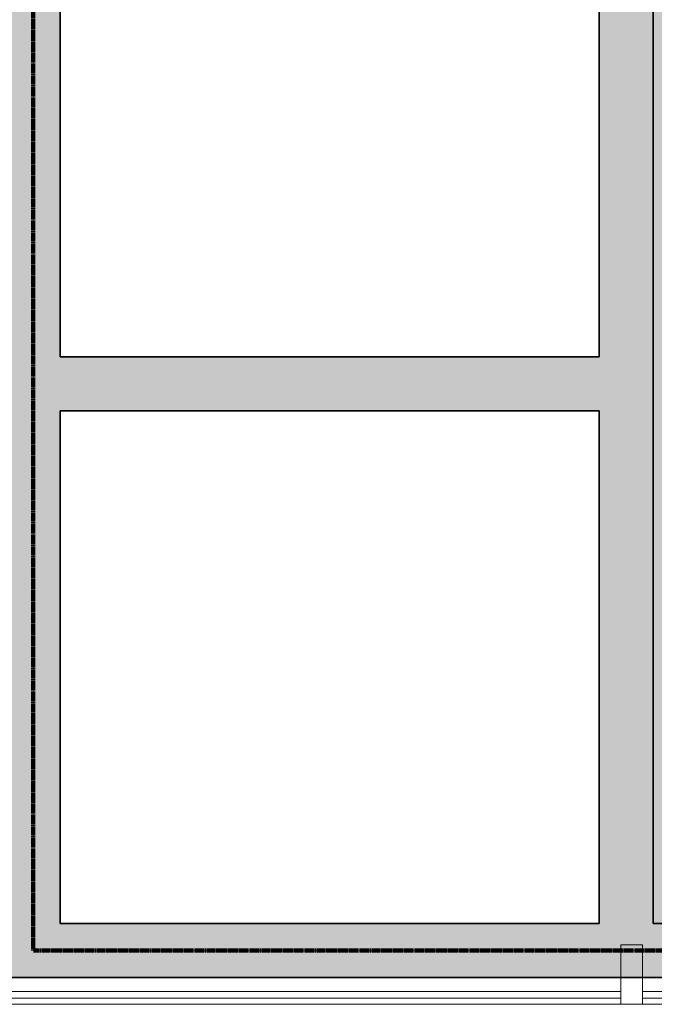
# Model space of a CAD drawing. Header units: millimetres. Extents: x 78984 to 109533, y 218 to 35070.
# Tile 6 of 28: x 91998 to 94352, y 6166 to 9816. Entities that reach past the tile are written whole.
import ezdxf

# ---------------------------------------------------------------- set-up
doc = ezdxf.new("R2010")
doc.units = ezdxf.units.MM
doc.linetypes.add('dash-dash', pattern=[6, 3, -1, 1, -1])
for name, color, linetype, lineweight in [('A-AREA-PATT', 32, 'Continuous', 9), ('A-DETL', 90, 'Continuous', 13), ('A-GLAZ-CURT', 52, 'Continuous', 13), ('A-GLAZ-CWMG', 51, 'Continuous', 13), ('A-WALL', 113, 'Continuous', 18), ('A-WALL-PATT', 111, 'Continuous', 35)]:
    doc.layers.add(name, color=color, linetype=linetype, lineweight=lineweight)

# ---------------------------------------------------------------- blocks, each defined once
blk = doc.blocks.new('System Panel - glas_offset-35-7520262-plot_02')
at = {"layer": 'A-GLAZ-CURT'}
for p, q in [((1319.953125, -22.5), (-1319.953125, -22.5)), ((-1319.953125, -22.5), (-1319.953125, -47.5)), ((1319.953125, -47.5), (1319.953125, -22.5)), ((-1319.953125, -47.5), (1319.953125, -47.5))]:
    blk.add_line(p, q, dxfattribs=at)
blk = doc.blocks.new('Rectangular Mullion - 80x220-7520260-plot_02')
at = {"layer": 'A-GLAZ-CWMG'}
blk.add_line((91587.8, 6165.6), (94227.7, 6165.6), dxfattribs=at)
blk = doc.blocks.new('Rectangular Mullion - 80x220-7500623-plot_02')
at = {"layer": 'A-GLAZ-CWMG'}
for p, q in [((-40, 220), (40, 220)), ((-40, 0), (-40, 220)), ((40, 220), (40, 0)), ((40, 0), (-40, 0))]:
    blk.add_line(p, q, dxfattribs=at)
blk = doc.blocks.new('System Panel - glas_offset-35-7519958-plot_02')
at = {"layer": 'A-GLAZ-CURT'}
for p, q in [((1260, -22.5), (-1260, -22.5)), ((-1260, -22.5), (-1260, -47.5)), ((1260, -47.5), (1260, -22.5)), ((-1260, -47.5), (1260, -47.5))]:
    blk.add_line(p, q, dxfattribs=at)
blk = doc.blocks.new('Rectangular Mullion - 80x220-7519956-plot_02')
at = {"layer": 'A-GLAZ-CWMG'}
blk.add_line((94307.7, 6165.6), (96827.7, 6165.6), dxfattribs=at)

msp = doc.modelspace()

# ---------------------------------------------------------------- hatches: boundary and pattern name
at = {"layer": 'A-AREA-PATT'}
h = msp.add_hatch(color=9, dxfattribs=at)
h.paths.add_polyline_path([(100477.8, 6465.6), (100477.8, 9865.7), (100476, 9865.7), (100476, 6466.8), (96777.2, 6466.8), (96777.2, 7715.5), (99027.2, 7715.5), (99027.2, 8615.5), (98809.6, 8615.5), (98802.3, 8631.1), (98799.8, 8633.1), (98797.4, 8638.1), (98796.4, 8643.7), (98570.7, 9127.8), (98376.2, 9175.1), (98659.4, 9307.1), (98465, 9354.4), (98226.1, 9865.7), (96237.7, 9865.7), (96237.7, 9965.7), (94347.7, 9965.7), (94347.7, 6465.6), (100476, 6465.6)])
h.paths.add_polyline_path([(98609.6, 8628.4), (98604.1, 8629.6), (98599.8, 8633.1), (98597.4, 8638.1), (98597.4, 8643.7), (98599.8, 8648.7), (98604.1, 8652.2), (98609.6, 8653.4), (98615, 8652.2), (98619.3, 8648.7), (98621.7, 8643.7), (98621.7, 8638.1), (98619.3, 8633.1), (98615, 8629.6)])
at = {"layer": 'A-WALL-PATT', "lineweight": 18}
for points in [[(92147.7, 6265.6), (92147.7, 11665.7), (91947.7, 11665.7), (91947.7, 6265.6)], [(94347.7, 6465.6), (94347.7, 11665.7), (94147.7, 11665.7), (94147.7, 6465.6)], [(94147.7, 8365.6), (94147.7, 8565.6), (92147.7, 8565.6), (92147.7, 8365.6), (92788.3, 8365.6)], [(100677.8, 6265.6), (100677.8, 6465.6), (92147.7, 6465.6), (92147.7, 6265.6), (100477.8, 6265.6)]]:
    msp.add_hatch(color=256, dxfattribs=at).paths.add_polyline_path(points)

# ---------------------------------------------------------------- linework, layer by layer
at = {"layer": 'A-DETL', "linetype": 'dash-dash', "lineweight": 100}
for p, q in [((92047.7, 6365.6), (92047.7, 11765.7)), ((100577.8, 6365.6), (92047.7, 6365.6))]:
    msp.add_line(p, q, dxfattribs=at)
at = {"layer": 'A-WALL', "lineweight": 35}
for p, q in [((94347.7, 6465.6), (94347.7, 11865.7)), ((92147.7, 8565.6), (92147.7, 11665.7)), ((94147.7, 11665.7), (94147.7, 8565.6)), ((94147.7, 8565.6), (92147.7, 8565.6)), ((92147.7, 6465.6), (92147.7, 8365.6)), ((92147.7, 8365.6), (94147.7, 8365.6)), ((94147.7, 8365.6), (94147.7, 6465.6)), ((94147.7, 6465.6), (92147.7, 6465.6)), ((100477.8, 6465.6), (94347.7, 6465.6)), ((91947.7, 6265.6), (100677.8, 6265.6))]:
    msp.add_line(p, q, dxfattribs=at)

# ---------------------------------------------------------------- block references
at = {"layer": 'A-GLAZ-CURT', "rotation": 180}
for name, p in [('System Panel - glas_offset-35-7520262-plot_02', (92907.7, 6165.6)), ('System Panel - glas_offset-35-7519958-plot_02', (95567.7, 6165.6))]:
    msp.add_blockref(name, p, dxfattribs=at)
at = {"layer": 'A-GLAZ-CWMG', "extrusion": (0, 0, -1)}
msp.add_blockref('Rectangular Mullion - 80x220-7500623-plot_02', (-94267.7, 6165.6), dxfattribs=at)
at = {"layer": 'A-GLAZ-CWMG'}
for name in ['Rectangular Mullion - 80x220-7520260-plot_02', 'Rectangular Mullion - 80x220-7519956-plot_02']:
    msp.add_blockref(name, (0, 0), dxfattribs=at)

doc.saveas('drawing.dxf')
